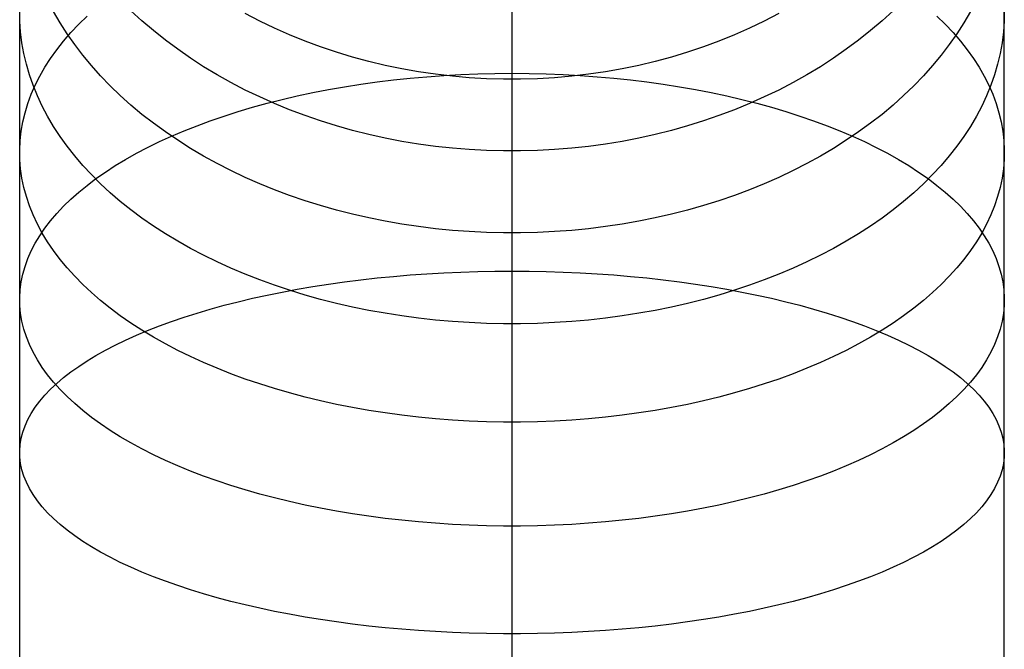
# Model space of a CAD drawing. Header units: millimetres. Extents: x -9 to 331, y -124 to 233.
# Tile 26 of 76: x -9 to 16, y 16 to 32. Entities that reach past the tile are written whole.
import ezdxf

# ---------------------------------------------------------------- set-up
doc = ezdxf.new("R2010")
doc.units = ezdxf.units.MM
doc.layers.add('Up Step Stool_Ferm Living', color=7, linetype='Continuous', true_color=0x000000)

msp = doc.modelspace()

# ---------------------------------------------------------------- linework, layer by layer
at = {"layer": 'Up Step Stool_Ferm Living'}
for p, q in [((-9.008, 31.835, 148.653), (-9.012, 32.109, 148.316)), ((-9.012, 30.933, 147.531), (-9.012, 32.074, 148.427)), ((-7.987, 31.798, 154.848), (-8.152, 32.082, 154.565)), ((-5.907, 31.845, 159.803), (-6.188, 32.102, 159.594)), ((-2.918, 31.839, 164.01), (-3.287, 32.031, 163.885)), ((3.488, 31.739, 167.308), (3.488, 32.215, 168.241)), ((3.488, 30.557, 132.562), (3.488, 32.21, 133.455)), ((3.488, 30.933, 147.531), (3.488, 32.074, 148.427)), ((10.262, 32.031, 163.885), (9.894, 31.839, 164.01)), ((13.163, 32.102, 159.594), (12.883, 31.845, 159.803)), ((15.127, 32.082, 154.565), (14.962, 31.798, 154.848)), ((15.987, 32.109, 148.316), (15.984, 31.835, 148.653)), ((15.988, 30.933, 147.531), (15.988, 32.074, 148.427)), ((-8.989, 31.562, 148.989), (-9.008, 31.835, 148.653)), ((-7.808, 31.518, 155.128), (-7.987, 31.798, 154.848)), ((-7.713, 31.546, 141.179), (-7.514, 31.757, 140.856)), ((-7.514, 31.757, 140.856), (-7.301, 31.964, 140.54)), ((-5.615, 31.596, 160.005), (-5.907, 31.845, 159.803)), ((-2.542, 31.658, 164.128), (-2.918, 31.839, 164.01)), ((9.894, 31.839, 164.01), (9.517, 31.658, 164.128)), ((12.883, 31.845, 159.803), (12.591, 31.596, 160.005)), ((14.277, 31.964, 140.54), (14.489, 31.757, 140.856)), ((14.489, 31.757, 140.856), (14.689, 31.546, 141.179)), ((14.962, 31.798, 154.848), (14.783, 31.518, 155.128)), ((15.984, 31.835, 148.653), (15.965, 31.562, 148.989)), ((-8.955, 31.289, 149.325), (-8.989, 31.562, 148.989)), ((-7.899, 31.331, 141.507), (-7.713, 31.546, 141.179)), ((-7.615, 31.243, 155.403), (-7.808, 31.518, 155.128)), ((-5.313, 31.355, 160.201), (-5.615, 31.596, 160.005)), ((-2.158, 31.489, 164.239), (-2.542, 31.658, 164.128)), ((3.488, 31.232, 166.392), (3.488, 31.739, 167.308)), ((9.517, 31.658, 164.128), (9.134, 31.489, 164.239)), ((12.591, 31.596, 160.005), (12.288, 31.355, 160.201)), ((14.783, 31.518, 155.128), (14.591, 31.243, 155.403)), ((14.689, 31.546, 141.179), (14.875, 31.331, 141.507)), ((15.965, 31.562, 148.989), (15.931, 31.289, 149.325)), ((-8.906, 31.017, 149.66), (-8.955, 31.289, 149.325)), ((-8.071, 31.113, 141.84), (-7.899, 31.331, 141.507)), ((-4.999, 31.122, 160.39), (-5.313, 31.355, 160.201)), ((-1.768, 31.33, 164.342), (-2.158, 31.489, 164.239)), ((-1.371, 31.183, 164.438), (-1.768, 31.33, 164.342)), ((8.743, 31.33, 164.342), (8.346, 31.183, 164.438)), ((9.134, 31.489, 164.239), (8.743, 31.33, 164.342)), ((12.288, 31.355, 160.201), (11.975, 31.122, 160.39)), ((14.875, 31.331, 141.507), (15.047, 31.113, 141.84)), ((15.931, 31.289, 149.325), (15.882, 31.017, 149.66)), ((-8.843, 30.747, 149.993), (-8.906, 31.017, 149.66)), ((-8.229, 30.892, 142.178), (-8.071, 31.113, 141.84)), ((-7.409, 30.973, 155.673), (-7.615, 31.243, 155.403)), ((-4.676, 30.897, 160.572), (-4.999, 31.122, 160.39)), ((-0.968, 31.048, 164.527), (-1.371, 31.183, 164.438)), ((-0.56, 30.924, 164.608), (-0.968, 31.048, 164.527)), ((3.488, 30.692, 165.495), (3.488, 31.232, 166.392)), ((7.944, 31.048, 164.527), (7.536, 30.924, 164.608)), ((8.346, 31.183, 164.438), (7.944, 31.048, 164.527)), ((11.975, 31.122, 160.39), (11.651, 30.897, 160.572)), ((14.591, 31.243, 155.403), (14.385, 30.973, 155.673)), ((15.047, 31.113, 141.84), (15.205, 30.892, 142.178)), ((15.882, 31.017, 149.66), (15.818, 30.747, 149.993)), ((-9.012, 29.761, 146.674), (-9.012, 30.933, 147.531)), ((-8.373, 30.668, 142.521), (-8.229, 30.892, 142.178)), ((-7.19, 30.708, 155.938), (-7.409, 30.973, 155.673)), ((-4.342, 30.682, 160.747), (-4.676, 30.897, 160.572)), ((-0.147, 30.813, 164.681), (-0.56, 30.924, 164.608)), ((0.27, 30.713, 164.746), (-0.147, 30.813, 164.681)), ((3.488, 29.761, 146.674), (3.488, 30.933, 147.531)), ((7.123, 30.813, 164.681), (6.706, 30.713, 164.746)), ((7.536, 30.924, 164.608), (7.123, 30.813, 164.681)), ((11.651, 30.897, 160.572), (11.318, 30.682, 160.747)), ((14.385, 30.973, 155.673), (14.166, 30.708, 155.938)), ((15.205, 30.892, 142.178), (15.349, 30.668, 142.521)), ((15.988, 29.761, 146.674), (15.988, 30.933, 147.531)), ((-8.764, 30.478, 150.324), (-8.843, 30.747, 149.993)), ((-8.503, 30.442, 142.867), (-8.373, 30.668, 142.521)), ((-6.958, 30.449, 156.197), (-7.19, 30.708, 155.938)), ((-3.999, 30.475, 160.915), (-4.342, 30.682, 160.747)), ((0.691, 30.626, 164.803), (0.27, 30.713, 164.746)), ((1.116, 30.551, 164.852), (0.691, 30.626, 164.803)), ((1.543, 30.488, 164.893), (1.116, 30.551, 164.852)), ((2.188, 30.484, 132.6), (2.621, 30.501, 132.567)), ((2.621, 30.501, 132.567), (3.054, 30.511, 132.547)), ((3.054, 30.511, 132.547), (3.488, 30.515, 132.54)), ((3.488, 30.122, 164.617), (3.488, 30.692, 165.495)), ((3.488, 28.875, 131.727), (3.488, 30.557, 132.562)), ((3.488, 30.515, 132.54), (3.922, 30.511, 132.547)), ((3.922, 30.511, 132.547), (4.355, 30.501, 132.567)), ((4.355, 30.501, 132.567), (4.787, 30.484, 132.6)), ((5.86, 30.551, 164.852), (5.433, 30.488, 164.893)), ((6.284, 30.626, 164.803), (5.86, 30.551, 164.852)), ((6.706, 30.713, 164.746), (6.284, 30.626, 164.803)), ((11.318, 30.682, 160.747), (10.975, 30.475, 160.915)), ((14.166, 30.708, 155.938), (13.934, 30.449, 156.197)), ((15.349, 30.668, 142.521), (15.479, 30.442, 142.867)), ((15.818, 30.747, 149.993), (15.74, 30.478, 150.324)), ((-8.671, 30.211, 150.653), (-8.764, 30.478, 150.324)), ((-8.618, 30.213, 143.218), (-8.503, 30.442, 142.867)), ((-6.713, 30.196, 156.45), (-6.958, 30.449, 156.197)), ((-3.647, 30.278, 161.075), (-3.999, 30.475, 160.915)), ((-3.287, 30.09, 161.227), (-3.647, 30.278, 161.075)), ((-0.354, 30.237, 133.077), (0.061, 30.295, 132.965)), ((0.061, 30.295, 132.965), (0.48, 30.346, 132.866)), ((0.48, 30.346, 132.866), (0.903, 30.391, 132.78)), ((0.903, 30.391, 132.78), (1.329, 30.428, 132.707)), ((1.329, 30.428, 132.707), (1.758, 30.459, 132.647)), ((1.973, 30.438, 164.926), (1.543, 30.488, 164.893)), ((1.758, 30.459, 132.647), (2.188, 30.484, 132.6)), ((2.404, 30.4, 164.95), (1.973, 30.438, 164.926)), ((2.837, 30.375, 164.967), (2.404, 30.4, 164.95)), ((3.271, 30.362, 164.975), (2.837, 30.375, 164.967)), ((3.705, 30.362, 164.975), (3.271, 30.362, 164.975)), ((4.138, 30.375, 164.967), (3.705, 30.362, 164.975)), ((4.571, 30.4, 164.95), (4.138, 30.375, 164.967)), ((5.003, 30.438, 164.926), (4.571, 30.4, 164.95)), ((4.787, 30.484, 132.6), (5.218, 30.459, 132.647)), ((5.433, 30.488, 164.893), (5.003, 30.438, 164.926)), ((5.218, 30.459, 132.647), (5.647, 30.428, 132.707)), ((5.647, 30.428, 132.707), (6.073, 30.391, 132.78)), ((6.073, 30.391, 132.78), (6.495, 30.346, 132.866)), ((6.495, 30.346, 132.866), (6.915, 30.295, 132.965)), ((6.915, 30.295, 132.965), (7.33, 30.237, 133.077)), ((10.623, 30.278, 161.075), (10.262, 30.09, 161.227)), ((10.975, 30.475, 160.915), (10.623, 30.278, 161.075)), ((13.934, 30.449, 156.197), (13.689, 30.196, 156.45)), ((15.479, 30.442, 142.867), (15.594, 30.213, 143.218)), ((15.74, 30.478, 150.324), (15.646, 30.211, 150.653)), ((-8.719, 29.982, 143.571), (-8.618, 30.213, 143.218)), ((-8.563, 29.946, 150.979), (-8.671, 30.211, 150.653)), ((-6.457, 29.948, 156.697), (-6.713, 30.196, 156.45)), ((-2.918, 29.913, 161.371), (-3.287, 30.09, 161.227)), ((-1.964, 29.94, 133.651), (-1.57, 30.024, 133.489)), ((-1.57, 30.024, 133.489), (-1.17, 30.101, 133.34)), ((-1.17, 30.101, 133.34), (-0.765, 30.172, 133.202)), ((-0.765, 30.172, 133.202), (-0.354, 30.237, 133.077)), ((3.488, 29.521, 163.759), (3.488, 30.122, 164.617)), ((7.33, 30.237, 133.077), (7.74, 30.172, 133.202)), ((7.74, 30.172, 133.202), (8.146, 30.101, 133.34)), ((8.146, 30.101, 133.34), (8.546, 30.024, 133.489)), ((8.546, 30.024, 133.489), (8.939, 29.94, 133.651)), ((10.262, 30.09, 161.227), (9.894, 29.913, 161.371)), ((13.689, 30.196, 156.45), (13.432, 29.948, 156.697)), ((15.646, 30.211, 150.653), (15.538, 29.946, 150.979)), ((15.594, 30.213, 143.218), (15.695, 29.982, 143.571)), ((-9.012, 28.562, 145.857), (-9.012, 29.761, 146.674)), ((-8.805, 29.749, 143.927), (-8.719, 29.982, 143.571)), ((-8.44, 29.683, 151.302), (-8.563, 29.946, 150.979)), ((-6.188, 29.707, 156.938), (-6.457, 29.948, 156.697)), ((-3.103, 29.652, 134.209), (-2.731, 29.754, 134.011)), ((-2.542, 29.745, 161.507), (-2.918, 29.913, 161.371)), ((-2.731, 29.754, 134.011), (-2.351, 29.85, 133.826)), ((-2.351, 29.85, 133.826), (-1.964, 29.94, 133.651)), ((3.488, 28.562, 145.857), (3.488, 29.761, 146.674)), ((8.939, 29.94, 133.651), (9.326, 29.85, 133.826)), ((9.326, 29.85, 133.826), (9.706, 29.754, 134.011)), ((9.894, 29.913, 161.371), (9.517, 29.745, 161.507)), ((9.706, 29.754, 134.011), (10.079, 29.652, 134.209)), ((13.432, 29.948, 156.697), (13.163, 29.707, 156.938)), ((15.538, 29.946, 150.979), (15.416, 29.683, 151.302)), ((15.695, 29.982, 143.571), (15.781, 29.749, 143.927)), ((15.988, 28.562, 145.857), (15.988, 29.761, 146.674)), ((-8.933, 29.279, 144.645), (-8.876, 29.515, 144.285)), ((-8.876, 29.515, 144.285), (-8.805, 29.749, 143.927)), ((-8.303, 29.424, 151.622), (-8.44, 29.683, 151.302)), ((-5.907, 29.473, 157.172), (-6.188, 29.707, 156.938)), ((-3.824, 29.43, 134.638), (-3.468, 29.544, 134.418)), ((-3.468, 29.544, 134.418), (-3.103, 29.652, 134.209)), ((-2.158, 29.588, 161.635), (-2.542, 29.745, 161.507)), ((-1.768, 29.441, 161.754), (-2.158, 29.588, 161.635)), ((3.488, 28.891, 162.923), (3.488, 29.521, 163.759)), ((9.134, 29.588, 161.635), (8.743, 29.441, 161.754)), ((9.517, 29.745, 161.507), (9.134, 29.588, 161.635)), ((10.079, 29.652, 134.209), (10.444, 29.544, 134.418)), ((10.444, 29.544, 134.418), (10.8, 29.43, 134.638)), ((13.163, 29.707, 156.938), (12.883, 29.473, 157.172)), ((15.416, 29.683, 151.302), (15.279, 29.424, 151.622)), ((15.781, 29.749, 143.927), (15.852, 29.515, 144.285)), ((15.852, 29.515, 144.285), (15.908, 29.279, 144.645)), ((-8.974, 29.043, 145.006), (-8.933, 29.279, 144.645)), ((-8.152, 29.167, 151.938), (-8.303, 29.424, 151.622)), ((-5.615, 29.246, 157.399), (-5.907, 29.473, 157.172)), ((-4.51, 29.185, 135.11), (-4.172, 29.31, 134.869)), ((-4.172, 29.31, 134.869), (-3.824, 29.43, 134.638)), ((-1.371, 29.305, 161.865), (-1.768, 29.441, 161.754)), ((-0.968, 29.179, 161.967), (-1.371, 29.305, 161.865)), ((8.346, 29.305, 161.865), (7.944, 29.179, 161.967)), ((8.743, 29.441, 161.754), (8.346, 29.305, 161.865)), ((10.8, 29.43, 134.638), (11.147, 29.31, 134.869)), ((11.147, 29.31, 134.869), (11.486, 29.185, 135.11)), ((12.883, 29.473, 157.172), (12.591, 29.246, 157.399)), ((15.279, 29.424, 151.622), (15.127, 29.167, 151.938)), ((15.908, 29.279, 144.645), (15.95, 29.043, 145.006)), ((-9, 28.806, 145.369), (-8.974, 29.043, 145.006)), ((-7.987, 28.914, 152.249), (-8.152, 29.167, 151.938)), ((-5.313, 29.026, 157.619), (-5.615, 29.246, 157.399)), ((-4.999, 28.814, 157.831), (-5.313, 29.026, 157.619)), ((-5.157, 28.92, 135.624), (-4.839, 29.055, 135.362)), ((-4.839, 29.055, 135.362), (-4.51, 29.185, 135.11)), ((-0.56, 29.064, 162.06), (-0.968, 29.179, 161.967)), ((-0.147, 28.961, 162.144), (-0.56, 29.064, 162.06)), ((7.536, 29.064, 162.06), (7.123, 28.961, 162.144)), ((7.944, 29.179, 161.967), (7.536, 29.064, 162.06)), ((11.486, 29.185, 135.11), (11.814, 29.055, 135.362)), ((11.814, 29.055, 135.362), (12.133, 28.92, 135.624)), ((12.288, 29.026, 157.619), (11.975, 28.814, 157.831)), ((12.591, 29.246, 157.399), (12.288, 29.026, 157.619)), ((15.127, 29.167, 151.938), (14.962, 28.914, 152.249)), ((15.95, 29.043, 145.006), (15.976, 28.806, 145.369)), ((-9.012, 28.568, 145.732), (-9, 28.806, 145.369)), ((-7.808, 28.665, 152.556), (-7.987, 28.914, 152.249)), ((-5.763, 28.635, 136.176), (-5.465, 28.78, 135.895)), ((-5.465, 28.78, 135.895), (-5.157, 28.92, 135.624)), ((-4.676, 28.61, 158.035), (-4.999, 28.814, 157.831)), ((0.27, 28.868, 162.219), (-0.147, 28.961, 162.144)), ((0.691, 28.787, 162.284), (0.27, 28.868, 162.219)), ((1.116, 28.718, 162.341), (0.691, 28.787, 162.284)), ((3.488, 28.232, 162.109), (3.488, 28.891, 162.923)), ((3.488, 27.166, 130.949), (3.488, 28.875, 131.727)), ((6.284, 28.787, 162.284), (5.86, 28.718, 162.341)), ((6.706, 28.868, 162.219), (6.284, 28.787, 162.284)), ((7.123, 28.961, 162.144), (6.706, 28.868, 162.219)), ((11.975, 28.814, 157.831), (11.651, 28.61, 158.035)), ((12.133, 28.92, 135.624), (12.441, 28.78, 135.895)), ((12.441, 28.78, 135.895), (12.738, 28.635, 136.176)), ((14.962, 28.914, 152.249), (14.783, 28.665, 152.556)), ((15.976, 28.806, 145.369), (15.987, 28.568, 145.732)), ((-9.008, 28.331, 146.095), (-9.012, 28.568, 145.732)), ((-9.012, 27.335, 145.082), (-9.012, 28.562, 145.857)), ((-7.615, 28.42, 152.858), (-7.808, 28.665, 152.556)), ((-6.049, 28.485, 136.465), (-5.763, 28.635, 136.176)), ((-4.342, 28.413, 158.232), (-4.676, 28.61, 158.035)), ((1.543, 28.66, 162.388), (1.116, 28.718, 162.341)), ((1.973, 28.613, 162.426), (1.543, 28.66, 162.388)), ((2.404, 28.578, 162.454), (1.973, 28.613, 162.426)), ((2.837, 28.555, 162.473), (2.404, 28.578, 162.454)), ((3.271, 28.543, 162.483), (2.837, 28.555, 162.473)), ((3.705, 28.543, 162.483), (3.271, 28.543, 162.483)), ((3.488, 27.335, 145.082), (3.488, 28.562, 145.857)), ((4.138, 28.555, 162.473), (3.705, 28.543, 162.483)), ((4.571, 28.578, 162.454), (4.138, 28.555, 162.473)), ((5.003, 28.613, 162.426), (4.571, 28.578, 162.454)), ((5.433, 28.66, 162.388), (5.003, 28.613, 162.426)), ((5.86, 28.718, 162.341), (5.433, 28.66, 162.388)), ((11.651, 28.61, 158.035), (11.318, 28.413, 158.232)), ((12.738, 28.635, 136.176), (13.024, 28.485, 136.465)), ((14.783, 28.665, 152.556), (14.591, 28.42, 152.858)), ((15.987, 28.568, 145.732), (15.984, 28.331, 146.095)), ((15.988, 27.335, 145.082), (15.988, 28.562, 145.857)), ((-8.989, 28.094, 146.458), (-9.008, 28.331, 146.095)), ((-7.409, 28.179, 153.154), (-7.615, 28.42, 152.858)), ((-6.587, 28.172, 137.07), (-6.324, 28.33, 136.764)), ((-6.324, 28.33, 136.764), (-6.049, 28.485, 136.465)), ((-3.999, 28.225, 158.42), (-4.342, 28.413, 158.232)), ((11.318, 28.413, 158.232), (10.975, 28.225, 158.42)), ((13.024, 28.485, 136.465), (13.299, 28.33, 136.764)), ((13.299, 28.33, 136.764), (13.562, 28.172, 137.07)), ((14.591, 28.42, 152.858), (14.385, 28.179, 153.154)), ((15.984, 28.331, 146.095), (15.965, 28.094, 146.458)), ((-8.955, 27.857, 146.82), (-8.989, 28.094, 146.458)), ((-7.19, 27.943, 153.445), (-7.409, 28.179, 153.154)), ((-7.076, 27.843, 137.707), (-6.837, 28.009, 137.385)), ((-6.837, 28.009, 137.385), (-6.587, 28.172, 137.07)), ((-3.647, 28.046, 158.599), (-3.999, 28.225, 158.42)), ((-3.287, 27.875, 158.77), (-3.647, 28.046, 158.599)), ((3.488, 27.545, 161.319), (3.488, 28.232, 162.109)), ((10.623, 28.046, 158.599), (10.262, 27.875, 158.77)), ((10.975, 28.225, 158.42), (10.623, 28.046, 158.599)), ((13.562, 28.172, 137.07), (13.813, 28.009, 137.385)), ((13.813, 28.009, 137.385), (14.051, 27.843, 137.707)), ((14.385, 28.179, 153.154), (14.166, 27.943, 153.445)), ((15.965, 28.094, 146.458), (15.931, 27.857, 146.82)), ((-8.906, 27.621, 147.181), (-8.955, 27.857, 146.82)), ((-7.301, 27.672, 138.036), (-7.076, 27.843, 137.707)), ((-6.958, 27.712, 153.73), (-7.19, 27.943, 153.445)), ((-2.918, 27.713, 158.932), (-3.287, 27.875, 158.77)), ((10.262, 27.875, 158.77), (9.894, 27.713, 158.932)), ((14.166, 27.943, 153.445), (13.934, 27.712, 153.73)), ((14.051, 27.843, 137.707), (14.277, 27.672, 138.036)), ((15.931, 27.857, 146.82), (15.882, 27.621, 147.181)), ((-8.843, 27.386, 147.54), (-8.906, 27.621, 147.181)), ((-7.514, 27.499, 138.372), (-7.301, 27.672, 138.036)), ((-6.713, 27.486, 154.008), (-6.958, 27.712, 153.73)), ((-2.542, 27.561, 159.084), (-2.918, 27.713, 158.932)), ((-2.158, 27.417, 159.227), (-2.542, 27.561, 159.084)), ((3.488, 26.831, 160.554), (3.488, 27.545, 161.319)), ((9.517, 27.561, 159.084), (9.134, 27.417, 159.227)), ((9.894, 27.713, 158.932), (9.517, 27.561, 159.084)), ((13.934, 27.712, 153.73), (13.689, 27.486, 154.008)), ((14.277, 27.672, 138.036), (14.489, 27.499, 138.372)), ((15.882, 27.621, 147.181), (15.818, 27.386, 147.54)), ((-9.012, 26.082, 144.35), (-9.012, 27.335, 145.082)), ((-8.764, 27.152, 147.897), (-8.843, 27.386, 147.54)), ((-7.899, 27.141, 139.063), (-7.713, 27.322, 138.714)), ((-7.713, 27.322, 138.714), (-7.514, 27.499, 138.372)), ((-6.457, 27.266, 154.279), (-6.713, 27.486, 154.008)), ((-6.188, 27.051, 154.544), (-6.457, 27.266, 154.279)), ((-1.768, 27.283, 159.361), (-2.158, 27.417, 159.227)), ((-1.371, 27.159, 159.485), (-1.768, 27.283, 159.361)), ((3.488, 26.082, 144.35), (3.488, 27.335, 145.082)), ((8.743, 27.283, 159.361), (8.346, 27.159, 159.485)), ((9.134, 27.417, 159.227), (8.743, 27.283, 159.361)), ((13.432, 27.266, 154.279), (13.163, 27.051, 154.544)), ((13.689, 27.486, 154.008), (13.432, 27.266, 154.279)), ((14.489, 27.499, 138.372), (14.689, 27.322, 138.714)), ((14.689, 27.322, 138.714), (14.875, 27.141, 139.063)), ((15.818, 27.386, 147.54), (15.74, 27.152, 147.897)), ((15.988, 26.082, 144.35), (15.988, 27.335, 145.082)), ((-8.671, 26.921, 148.252), (-8.764, 27.152, 147.897)), ((-8.071, 26.958, 139.416), (-7.899, 27.141, 139.063)), ((-5.907, 26.842, 154.801), (-6.188, 27.051, 154.544)), ((-0.968, 27.045, 159.6), (-1.371, 27.159, 159.485)), ((-0.56, 26.94, 159.704), (-0.968, 27.045, 159.6)), ((3.488, 25.431, 130.23), (3.488, 27.166, 130.949)), ((7.944, 27.045, 159.6), (7.536, 26.94, 159.704)), ((8.346, 27.159, 159.485), (7.944, 27.045, 159.6)), ((13.163, 27.051, 154.544), (12.883, 26.842, 154.801)), ((14.875, 27.141, 139.063), (15.047, 26.958, 139.416)), ((15.74, 27.152, 147.897), (15.646, 26.921, 148.252)), ((-8.563, 26.691, 148.603), (-8.671, 26.921, 148.252)), ((-8.373, 26.585, 140.139), (-8.229, 26.773, 139.775)), ((-8.229, 26.773, 139.775), (-8.071, 26.958, 139.416)), ((-5.615, 26.64, 155.05), (-5.907, 26.842, 154.801)), ((-0.147, 26.846, 159.798), (-0.56, 26.94, 159.704)), ((0.27, 26.762, 159.882), (-0.147, 26.846, 159.798)), ((0.691, 26.688, 159.956), (0.27, 26.762, 159.882)), ((3.488, 26.091, 159.813), (3.488, 26.831, 160.554)), ((6.706, 26.762, 159.882), (6.284, 26.688, 159.956)), ((7.123, 26.846, 159.798), (6.706, 26.762, 159.882)), ((7.536, 26.94, 159.704), (7.123, 26.846, 159.798)), ((12.883, 26.842, 154.801), (12.591, 26.64, 155.05)), ((15.047, 26.958, 139.416), (15.205, 26.773, 139.775)), ((15.205, 26.773, 139.775), (15.349, 26.585, 140.139)), ((15.646, 26.921, 148.252), (15.538, 26.691, 148.603)), ((-8.44, 26.463, 148.952), (-8.563, 26.691, 148.603)), ((-8.503, 26.395, 140.507), (-8.373, 26.585, 140.139)), ((-5.313, 26.444, 155.291), (-5.615, 26.64, 155.05)), ((1.116, 26.625, 160.02), (0.691, 26.688, 159.956)), ((1.543, 26.572, 160.073), (1.116, 26.625, 160.02)), ((1.973, 26.529, 160.115), (1.543, 26.572, 160.073)), ((2.404, 26.497, 160.147), (1.973, 26.529, 160.115)), ((5.003, 26.529, 160.115), (4.571, 26.497, 160.147)), ((5.433, 26.572, 160.073), (5.003, 26.529, 160.115)), ((5.86, 26.625, 160.02), (5.433, 26.572, 160.073)), ((6.284, 26.688, 159.956), (5.86, 26.625, 160.02)), ((12.591, 26.64, 155.05), (12.288, 26.444, 155.291)), ((15.349, 26.585, 140.139), (15.479, 26.395, 140.507)), ((15.538, 26.691, 148.603), (15.416, 26.463, 148.952)), ((-8.618, 26.203, 140.878), (-8.503, 26.395, 140.507)), ((-8.303, 26.237, 149.296), (-8.44, 26.463, 148.952)), ((-4.999, 26.255, 155.524), (-5.313, 26.444, 155.291)), ((-4.676, 26.073, 155.748), (-4.999, 26.255, 155.524)), ((2.837, 26.476, 160.168), (2.404, 26.497, 160.147)), ((3.271, 26.465, 160.179), (2.837, 26.476, 160.168)), ((3.705, 26.465, 160.179), (3.271, 26.465, 160.179)), ((4.138, 26.476, 160.168), (3.705, 26.465, 160.179)), ((4.571, 26.497, 160.147), (4.138, 26.476, 160.168)), ((11.975, 26.255, 155.524), (11.651, 26.073, 155.748)), ((12.288, 26.444, 155.291), (11.975, 26.255, 155.524)), ((15.416, 26.463, 148.952), (15.279, 26.237, 149.296)), ((15.479, 26.395, 140.507), (15.594, 26.203, 140.878)), ((-9.012, 24.805, 143.66), (-9.012, 26.082, 144.35)), ((-8.805, 25.813, 141.631), (-8.719, 26.009, 141.253)), ((-8.719, 26.009, 141.253), (-8.618, 26.203, 140.878)), ((-8.152, 26.015, 149.637), (-8.303, 26.237, 149.296)), ((-7.987, 25.795, 149.973), (-8.152, 26.015, 149.637)), ((-4.342, 25.898, 155.964), (-4.676, 26.073, 155.748)), ((3.488, 25.325, 159.099), (3.488, 26.091, 159.813)), ((3.488, 24.805, 143.66), (3.488, 26.082, 144.35)), ((11.651, 26.073, 155.748), (11.318, 25.898, 155.964)), ((15.127, 26.015, 149.637), (14.962, 25.795, 149.973)), ((15.279, 26.237, 149.296), (15.127, 26.015, 149.637)), ((15.594, 26.203, 140.878), (15.695, 26.009, 141.253)), ((15.695, 26.009, 141.253), (15.781, 25.813, 141.631)), ((15.988, 24.805, 143.66), (15.988, 26.082, 144.35)), ((-8.876, 25.617, 142.011), (-8.805, 25.813, 141.631)), ((-7.808, 25.579, 150.303), (-7.987, 25.795, 149.973)), ((-3.999, 25.73, 156.17), (-4.342, 25.898, 155.964)), ((11.318, 25.898, 155.964), (10.975, 25.73, 156.17)), ((14.962, 25.795, 149.973), (14.783, 25.579, 150.303)), ((15.781, 25.813, 141.631), (15.852, 25.617, 142.011)), ((-8.933, 25.419, 142.393), (-8.876, 25.617, 142.011)), ((-7.615, 25.366, 150.629), (-7.808, 25.579, 150.303)), ((-3.647, 25.57, 156.367), (-3.999, 25.73, 156.17)), ((-3.287, 25.418, 156.555), (-3.647, 25.57, 156.367)), ((10.623, 25.57, 156.367), (10.262, 25.418, 156.555)), ((10.975, 25.73, 156.17), (10.623, 25.57, 156.367)), ((14.783, 25.579, 150.303), (14.591, 25.366, 150.629)), ((15.852, 25.617, 142.011), (15.908, 25.419, 142.393)), ((-8.974, 25.221, 142.777), (-8.933, 25.419, 142.393)), ((-7.409, 25.157, 150.948), (-7.615, 25.366, 150.629)), ((-2.918, 25.273, 156.732), (-3.287, 25.418, 156.555)), ((-2.542, 25.137, 156.9), (-2.918, 25.273, 156.732)), ((-0.765, 25.224, 130.95), (-0.354, 25.276, 130.819)), ((-0.354, 25.276, 130.819), (0.061, 25.322, 130.702)), ((0.061, 25.322, 130.702), (0.48, 25.363, 130.598)), ((0.48, 25.363, 130.598), (0.903, 25.399, 130.508)), ((0.903, 25.399, 130.508), (1.329, 25.429, 130.431)), ((1.329, 25.429, 130.431), (1.758, 25.454, 130.369)), ((1.758, 25.454, 130.369), (2.188, 25.473, 130.32)), ((2.188, 25.473, 130.32), (2.621, 25.487, 130.285)), ((2.621, 25.487, 130.285), (3.054, 25.496, 130.264)), ((3.054, 25.496, 130.264), (3.488, 25.498, 130.257)), ((3.488, 25.498, 130.257), (3.922, 25.496, 130.264)), ((3.488, 23.672, 129.571), (3.488, 25.431, 130.23)), ((3.488, 24.535, 158.412), (3.488, 25.325, 159.099)), ((3.922, 25.496, 130.264), (4.355, 25.487, 130.285)), ((4.355, 25.487, 130.285), (4.787, 25.473, 130.32)), ((4.787, 25.473, 130.32), (5.218, 25.454, 130.369)), ((5.218, 25.454, 130.369), (5.647, 25.429, 130.431)), ((5.647, 25.429, 130.431), (6.073, 25.399, 130.508)), ((6.073, 25.399, 130.508), (6.495, 25.363, 130.598)), ((6.495, 25.363, 130.598), (6.915, 25.322, 130.702)), ((6.915, 25.322, 130.702), (7.33, 25.276, 130.819)), ((7.33, 25.276, 130.819), (7.74, 25.224, 130.95)), ((9.894, 25.273, 156.732), (9.517, 25.137, 156.9)), ((10.262, 25.418, 156.555), (9.894, 25.273, 156.732)), ((14.591, 25.366, 150.629), (14.385, 25.157, 150.948)), ((15.908, 25.419, 142.393), (15.95, 25.221, 142.777)), ((-9.012, 24.822, 143.547), (-9, 25.022, 143.161)), ((-9, 25.022, 143.161), (-8.974, 25.221, 142.777)), ((-7.19, 24.952, 151.262), (-7.409, 25.157, 150.948)), ((-2.158, 25.01, 157.057), (-2.542, 25.137, 156.9)), ((-2.351, 24.966, 131.603), (-1.964, 25.038, 131.42)), ((-1.768, 24.89, 157.204), (-2.158, 25.01, 157.057)), ((-1.964, 25.038, 131.42), (-1.57, 25.105, 131.251)), ((-1.57, 25.105, 131.251), (-1.17, 25.167, 131.094)), ((-1.17, 25.167, 131.094), (-0.765, 25.224, 130.95)), ((7.74, 25.224, 130.95), (8.146, 25.167, 131.094)), ((8.146, 25.167, 131.094), (8.546, 25.105, 131.251)), ((8.546, 25.105, 131.251), (8.939, 25.038, 131.42)), ((9.134, 25.01, 157.057), (8.743, 24.89, 157.204)), ((8.939, 25.038, 131.42), (9.326, 24.966, 131.603)), ((9.517, 25.137, 156.9), (9.134, 25.01, 157.057)), ((14.385, 25.157, 150.948), (14.166, 24.952, 151.262)), ((15.95, 25.221, 142.777), (15.976, 25.022, 143.161)), ((15.976, 25.022, 143.161), (15.987, 24.822, 143.547)), ((-9.008, 24.623, 143.932), (-9.012, 24.822, 143.547)), ((-9.012, 23.506, 143.014), (-9.012, 24.805, 143.66)), ((-6.958, 24.751, 151.569), (-7.19, 24.952, 151.262)), ((-6.713, 24.555, 151.869), (-6.958, 24.751, 151.569)), ((-3.468, 24.72, 132.223), (-3.103, 24.807, 132.004)), ((-3.103, 24.807, 132.004), (-2.731, 24.888, 131.797)), ((-2.731, 24.888, 131.797), (-2.351, 24.966, 131.603)), ((-1.371, 24.78, 157.34), (-1.768, 24.89, 157.204)), ((-0.968, 24.678, 157.466), (-1.371, 24.78, 157.34)), ((3.488, 23.506, 143.014), (3.488, 24.805, 143.66)), ((8.346, 24.78, 157.34), (7.944, 24.678, 157.466)), ((8.743, 24.89, 157.204), (8.346, 24.78, 157.34)), ((9.326, 24.966, 131.603), (9.706, 24.888, 131.797)), ((9.706, 24.888, 131.797), (10.079, 24.807, 132.004)), ((10.079, 24.807, 132.004), (10.444, 24.72, 132.223)), ((13.934, 24.751, 151.569), (13.689, 24.555, 151.869)), ((14.166, 24.952, 151.262), (13.934, 24.751, 151.569)), ((15.987, 24.822, 143.547), (15.984, 24.623, 143.932)), ((15.988, 23.506, 143.014), (15.988, 24.805, 143.66)), ((-8.989, 24.424, 144.317), (-9.008, 24.623, 143.932)), ((-6.457, 24.364, 152.161), (-6.713, 24.555, 151.869)), ((-4.51, 24.433, 132.947), (-4.172, 24.533, 132.694)), ((-4.172, 24.533, 132.694), (-3.824, 24.629, 132.453)), ((-3.824, 24.629, 132.453), (-3.468, 24.72, 132.223)), ((-0.56, 24.585, 157.58), (-0.968, 24.678, 157.466)), ((-0.147, 24.501, 157.684), (-0.56, 24.585, 157.58)), ((0.27, 24.426, 157.776), (-0.147, 24.501, 157.684)), ((3.488, 23.721, 157.754), (3.488, 24.535, 158.412)), ((7.123, 24.501, 157.684), (6.706, 24.426, 157.776)), ((7.536, 24.585, 157.58), (7.123, 24.501, 157.684)), ((7.944, 24.678, 157.466), (7.536, 24.585, 157.58)), ((10.444, 24.72, 132.223), (10.8, 24.629, 132.453)), ((10.8, 24.629, 132.453), (11.147, 24.533, 132.694)), ((11.147, 24.533, 132.694), (11.486, 24.433, 132.947)), ((13.689, 24.555, 151.869), (13.432, 24.364, 152.161)), ((15.984, 24.623, 143.932), (15.965, 24.424, 144.317)), ((-8.955, 24.225, 144.701), (-8.989, 24.424, 144.317)), ((-6.188, 24.177, 152.446), (-6.457, 24.364, 152.161)), ((-5.157, 24.22, 133.485), (-4.839, 24.329, 133.211)), ((-4.839, 24.329, 133.211), (-4.51, 24.433, 132.947)), ((0.691, 24.36, 157.857), (0.27, 24.426, 157.776)), ((1.116, 24.303, 157.927), (0.691, 24.36, 157.857)), ((1.543, 24.256, 157.985), (1.116, 24.303, 157.927)), ((1.973, 24.218, 158.032), (1.543, 24.256, 157.985)), ((5.433, 24.256, 157.985), (5.003, 24.218, 158.032)), ((5.86, 24.303, 157.927), (5.433, 24.256, 157.985)), ((6.284, 24.36, 157.857), (5.86, 24.303, 157.927)), ((6.706, 24.426, 157.776), (6.284, 24.36, 157.857)), ((11.486, 24.433, 132.947), (11.814, 24.329, 133.211)), ((11.814, 24.329, 133.211), (12.133, 24.22, 133.485)), ((13.432, 24.364, 152.161), (13.163, 24.177, 152.446)), ((15.965, 24.424, 144.317), (15.931, 24.225, 144.701)), ((-8.906, 24.027, 145.084), (-8.955, 24.225, 144.701)), ((-8.843, 23.83, 145.466), (-8.906, 24.027, 145.084)), ((-5.907, 23.996, 152.723), (-6.188, 24.177, 152.446)), ((-5.763, 23.992, 134.062), (-5.465, 24.108, 133.769)), ((-5.465, 24.108, 133.769), (-5.157, 24.22, 133.485)), ((2.404, 24.19, 158.067), (1.973, 24.218, 158.032)), ((2.837, 24.171, 158.09), (2.404, 24.19, 158.067)), ((3.271, 24.161, 158.102), (2.837, 24.171, 158.09)), ((3.705, 24.161, 158.102), (3.271, 24.161, 158.102)), ((4.138, 24.171, 158.09), (3.705, 24.161, 158.102)), ((4.571, 24.19, 158.067), (4.138, 24.171, 158.09)), ((5.003, 24.218, 158.032), (4.571, 24.19, 158.067)), ((12.133, 24.22, 133.485), (12.441, 24.108, 133.769)), ((12.441, 24.108, 133.769), (12.738, 23.992, 134.062)), ((13.163, 24.177, 152.446), (12.883, 23.996, 152.723)), ((15.882, 24.027, 145.084), (15.818, 23.83, 145.466)), ((15.931, 24.225, 144.701), (15.882, 24.027, 145.084)), ((-8.764, 23.634, 145.845), (-8.843, 23.83, 145.466)), ((-6.324, 23.748, 134.678), (-6.049, 23.872, 134.366)), ((-6.049, 23.872, 134.366), (-5.763, 23.992, 134.062)), ((-5.615, 23.821, 152.992), (-5.907, 23.996, 152.723)), ((-5.313, 23.65, 153.252), (-5.615, 23.821, 152.992)), ((12.591, 23.821, 152.992), (12.288, 23.65, 153.252)), ((12.883, 23.996, 152.723), (12.591, 23.821, 152.992)), ((12.738, 23.992, 134.062), (13.025, 23.871, 134.366)), ((13.025, 23.871, 134.366), (13.299, 23.748, 134.678)), ((15.818, 23.83, 145.466), (15.74, 23.634, 145.845)), ((-9.012, 22.185, 142.414), (-9.012, 23.506, 143.014)), ((-8.671, 23.439, 146.221), (-8.764, 23.634, 145.845)), ((-6.837, 23.49, 135.328), (-6.587, 23.621, 134.999)), ((-6.587, 23.621, 134.999), (-6.324, 23.748, 134.678)), ((-4.999, 23.486, 153.503), (-5.313, 23.65, 153.252)), ((3.488, 22.885, 157.123), (3.488, 23.721, 157.754)), ((3.488, 21.892, 128.972), (3.488, 23.672, 129.571)), ((3.488, 22.185, 142.414), (3.488, 23.506, 143.014)), ((12.288, 23.65, 153.252), (11.975, 23.486, 153.503)), ((13.299, 23.748, 134.678), (13.562, 23.621, 134.999)), ((13.562, 23.621, 134.999), (13.813, 23.49, 135.328)), ((15.74, 23.634, 145.845), (15.646, 23.439, 146.221)), ((15.988, 22.185, 142.414), (15.988, 23.506, 143.014)), ((-8.563, 23.246, 146.594), (-8.671, 23.439, 146.221)), ((-7.301, 23.22, 136.01), (-7.076, 23.357, 135.665)), ((-7.076, 23.357, 135.665), (-6.837, 23.49, 135.328)), ((-4.676, 23.328, 153.745), (-4.999, 23.486, 153.503)), ((-4.342, 23.176, 153.978), (-4.676, 23.328, 153.745)), ((11.651, 23.328, 153.745), (11.318, 23.176, 153.978)), ((11.975, 23.486, 153.503), (11.651, 23.328, 153.745)), ((13.813, 23.49, 135.328), (14.051, 23.357, 135.665)), ((14.051, 23.357, 135.665), (14.277, 23.22, 136.01)), ((15.646, 23.439, 146.221), (15.538, 23.246, 146.594)), ((-8.44, 23.055, 146.964), (-8.563, 23.246, 146.594)), ((-8.303, 22.866, 147.33), (-8.44, 23.055, 146.964)), ((-7.713, 22.939, 136.72), (-7.514, 23.081, 136.361)), ((-7.514, 23.081, 136.361), (-7.301, 23.22, 136.01)), ((-3.999, 23.031, 154.2), (-4.342, 23.176, 153.978)), ((-3.647, 22.892, 154.413), (-3.999, 23.031, 154.2)), ((10.975, 23.031, 154.2), (10.623, 22.892, 154.413)), ((11.318, 23.176, 153.978), (10.975, 23.031, 154.2)), ((14.277, 23.22, 136.01), (14.489, 23.081, 136.362)), ((14.489, 23.081, 136.362), (14.689, 22.939, 136.72)), ((15.416, 23.055, 146.964), (15.279, 22.866, 147.33)), ((15.538, 23.246, 146.594), (15.416, 23.055, 146.964)), ((-8.152, 22.679, 147.691), (-8.303, 22.866, 147.33)), ((-8.071, 22.648, 137.455), (-7.899, 22.795, 137.084)), ((-7.899, 22.795, 137.084), (-7.713, 22.939, 136.72)), ((-3.287, 22.759, 154.615), (-3.647, 22.892, 154.413)), ((-2.918, 22.634, 154.806), (-3.287, 22.759, 154.615)), ((3.488, 22.027, 156.523), (3.488, 22.885, 157.123)), ((10.262, 22.759, 154.615), (9.894, 22.634, 154.806)), ((10.623, 22.892, 154.413), (10.262, 22.759, 154.615)), ((14.689, 22.939, 136.72), (14.875, 22.795, 137.084)), ((14.875, 22.795, 137.084), (15.047, 22.648, 137.455)), ((15.279, 22.866, 147.33), (15.127, 22.679, 147.691)), ((-8.229, 22.5, 137.83), (-8.071, 22.648, 137.455)), ((-7.987, 22.495, 148.047), (-8.152, 22.679, 147.691)), ((-2.542, 22.516, 154.987), (-2.918, 22.634, 154.806)), ((-2.158, 22.405, 155.157), (-2.542, 22.516, 154.987)), ((9.517, 22.516, 154.987), (9.134, 22.405, 155.157)), ((9.894, 22.634, 154.806), (9.517, 22.516, 154.987)), ((15.127, 22.679, 147.691), (14.962, 22.495, 148.047)), ((15.047, 22.648, 137.455), (15.205, 22.5, 137.83)), ((-8.503, 22.197, 138.596), (-8.373, 22.349, 138.211)), ((-8.373, 22.349, 138.211), (-8.229, 22.5, 137.83)), ((-7.808, 22.313, 148.398), (-7.987, 22.495, 148.047)), ((-7.615, 22.135, 148.744), (-7.808, 22.313, 148.398)), ((-1.768, 22.302, 155.315), (-2.158, 22.405, 155.157)), ((-1.371, 22.206, 155.462), (-1.768, 22.302, 155.315)), ((8.743, 22.302, 155.315), (8.346, 22.206, 155.462)), ((9.134, 22.405, 155.157), (8.743, 22.302, 155.315)), ((14.783, 22.313, 148.398), (14.591, 22.135, 148.744)), ((14.962, 22.495, 148.047), (14.783, 22.313, 148.398)), ((15.205, 22.5, 137.83), (15.349, 22.349, 138.211)), ((15.349, 22.349, 138.211), (15.479, 22.197, 138.596)), ((-9.012, 20.844, 141.858), (-9.012, 22.185, 142.414)), ((-8.719, 21.887, 139.377), (-8.618, 22.043, 138.985)), ((-8.618, 22.043, 138.985), (-8.503, 22.197, 138.596)), ((-7.409, 21.959, 149.083), (-7.615, 22.135, 148.744)), ((-0.968, 22.117, 155.597), (-1.371, 22.206, 155.462)), ((-0.56, 22.036, 155.721), (-0.968, 22.117, 155.597)), ((-0.147, 21.963, 155.832), (-0.56, 22.036, 155.721)), ((3.488, 20.844, 141.858), (3.488, 22.185, 142.414)), ((3.488, 21.149, 155.953), (3.488, 22.027, 156.523)), ((7.536, 22.036, 155.721), (7.123, 21.963, 155.832)), ((7.944, 22.117, 155.597), (7.536, 22.036, 155.721)), ((8.346, 22.206, 155.462), (7.944, 22.117, 155.597)), ((14.591, 22.135, 148.744), (14.385, 21.959, 149.083)), ((15.479, 22.197, 138.596), (15.594, 22.043, 138.985)), ((15.594, 22.043, 138.985), (15.695, 21.887, 139.377)), ((15.988, 20.844, 141.858), (15.988, 22.185, 142.414)), ((-8.805, 21.731, 139.773), (-8.719, 21.887, 139.377)), ((-7.19, 21.787, 149.416), (-7.409, 21.959, 149.083)), ((-6.958, 21.619, 149.741), (-7.19, 21.787, 149.416)), ((0.27, 21.898, 155.932), (-0.147, 21.963, 155.832)), ((0.691, 21.841, 156.019), (0.27, 21.898, 155.932)), ((1.116, 21.792, 156.094), (0.691, 21.841, 156.019)), ((1.543, 21.751, 156.157), (1.116, 21.792, 156.094)), ((1.973, 21.718, 156.207), (1.543, 21.751, 156.157)), ((3.488, 20.092, 128.435), (3.488, 21.892, 128.972)), ((5.433, 21.751, 156.157), (5.003, 21.718, 156.207)), ((5.86, 21.792, 156.094), (5.433, 21.751, 156.157)), ((6.284, 21.841, 156.019), (5.86, 21.792, 156.094)), ((6.706, 21.898, 155.932), (6.284, 21.841, 156.019)), ((7.123, 21.963, 155.832), (6.706, 21.898, 155.932)), ((14.166, 21.787, 149.416), (13.934, 21.619, 149.741)), ((14.385, 21.959, 149.083), (14.166, 21.787, 149.416)), ((15.695, 21.887, 139.377), (15.781, 21.731, 139.773)), ((-8.933, 21.415, 140.571), (-8.876, 21.573, 140.171)), ((-8.876, 21.573, 140.171), (-8.805, 21.731, 139.773)), ((-6.713, 21.454, 150.06), (-6.958, 21.619, 149.741)), ((2.404, 21.693, 156.245), (1.973, 21.718, 156.207)), ((2.837, 21.677, 156.27), (2.404, 21.693, 156.245)), ((3.271, 21.669, 156.283), (2.837, 21.677, 156.27)), ((3.705, 21.669, 156.283), (3.271, 21.669, 156.283)), ((4.138, 21.677, 156.27), (3.705, 21.669, 156.283)), ((4.571, 21.693, 156.245), (4.138, 21.677, 156.27)), ((5.003, 21.718, 156.207), (4.571, 21.693, 156.245)), ((13.934, 21.619, 149.741), (13.689, 21.454, 150.06)), ((15.781, 21.731, 139.773), (15.852, 21.573, 140.171)), ((15.852, 21.573, 140.171), (15.908, 21.415, 140.571)), ((-9, 21.096, 141.375), (-8.974, 21.256, 140.972)), ((-8.974, 21.256, 140.972), (-8.933, 21.415, 140.571)), ((-6.457, 21.294, 150.37), (-6.713, 21.454, 150.06)), ((-6.188, 21.137, 150.673), (-6.457, 21.294, 150.37)), ((13.432, 21.294, 150.37), (13.163, 21.137, 150.673)), ((13.689, 21.454, 150.06), (13.432, 21.294, 150.37)), ((15.908, 21.415, 140.571), (15.95, 21.256, 140.972)), ((15.95, 21.256, 140.972), (15.976, 21.096, 141.375)), ((-9.012, 20.936, 141.778), (-9, 21.096, 141.375)), ((-5.907, 20.985, 150.967), (-6.188, 21.137, 150.673)), ((3.488, 20.251, 155.414), (3.488, 21.149, 155.953)), ((13.163, 21.137, 150.673), (12.883, 20.985, 150.967)), ((15.976, 21.096, 141.375), (15.987, 20.936, 141.778)), ((-9.008, 20.777, 142.182), (-9.012, 20.936, 141.778)), ((-9.012, 19.485, 141.349), (-9.012, 20.844, 141.858)), ((-8.989, 20.617, 142.585), (-9.008, 20.777, 142.182)), ((-5.615, 20.837, 151.252), (-5.907, 20.985, 150.967)), ((-5.313, 20.695, 151.528), (-5.615, 20.837, 151.252)), ((3.488, 19.485, 141.349), (3.488, 20.844, 141.858)), ((12.591, 20.837, 151.252), (12.288, 20.695, 151.528)), ((12.883, 20.985, 150.967), (12.591, 20.837, 151.252)), ((15.984, 20.777, 142.182), (15.965, 20.617, 142.585)), ((15.987, 20.936, 141.778), (15.984, 20.777, 142.182)), ((15.988, 19.485, 141.349), (15.988, 20.844, 141.858)), ((-8.955, 20.458, 142.987), (-8.989, 20.617, 142.585)), ((-4.999, 20.557, 151.795), (-5.313, 20.695, 151.528)), ((-4.676, 20.424, 152.051), (-4.999, 20.557, 151.795)), ((11.975, 20.557, 151.795), (11.651, 20.424, 152.051)), ((12.288, 20.695, 151.528), (11.975, 20.557, 151.795)), ((15.965, 20.617, 142.585), (15.931, 20.458, 142.987)), ((-8.907, 20.299, 143.388), (-8.955, 20.458, 142.987)), ((-8.843, 20.141, 143.787), (-8.907, 20.299, 143.388)), ((-4.342, 20.297, 152.298), (-4.676, 20.424, 152.051)), ((-3.999, 20.174, 152.534), (-4.342, 20.297, 152.298)), ((3.488, 19.335, 154.906), (3.488, 20.251, 155.414)), ((11.318, 20.297, 152.298), (10.975, 20.174, 152.534)), ((11.651, 20.424, 152.051), (11.318, 20.297, 152.298)), ((15.882, 20.299, 143.388), (15.818, 20.141, 143.787)), ((15.931, 20.458, 142.987), (15.882, 20.299, 143.388)), ((-8.764, 19.984, 144.183), (-8.843, 20.141, 143.787)), ((-3.647, 20.058, 152.76), (-3.999, 20.174, 152.534)), ((-3.287, 19.947, 152.974), (-3.647, 20.058, 152.76)), ((3.488, 18.275, 127.959), (3.488, 20.092, 128.435)), ((10.623, 20.058, 152.76), (10.262, 19.947, 152.974)), ((10.975, 20.174, 152.534), (10.623, 20.058, 152.76)), ((15.818, 20.141, 143.787), (15.74, 19.984, 144.183)), ((-8.671, 19.828, 144.577), (-8.764, 19.984, 144.183)), ((-8.563, 19.673, 144.968), (-8.671, 19.828, 144.577)), ((-2.918, 19.842, 153.177), (-3.287, 19.947, 152.974)), ((-2.542, 19.743, 153.369), (-2.918, 19.842, 153.177)), ((9.894, 19.842, 153.177), (9.517, 19.743, 153.369)), ((10.262, 19.947, 152.974), (9.894, 19.842, 153.177)), ((15.646, 19.828, 144.577), (15.538, 19.673, 144.968)), ((15.74, 19.984, 144.183), (15.646, 19.828, 144.577)), ((-8.44, 19.52, 145.355), (-8.563, 19.673, 144.968)), ((-8.303, 19.369, 145.738), (-8.44, 19.52, 145.355)), ((-2.158, 19.65, 153.549), (-2.542, 19.743, 153.369)), ((-1.768, 19.563, 153.717), (-2.158, 19.65, 153.549)), ((-1.371, 19.482, 153.873), (-1.768, 19.563, 153.717)), ((8.743, 19.563, 153.717), (8.346, 19.482, 153.873)), ((9.134, 19.65, 153.549), (8.743, 19.563, 153.717)), ((9.517, 19.743, 153.369), (9.134, 19.65, 153.549)), ((15.416, 19.52, 145.355), (15.279, 19.369, 145.738)), ((15.538, 19.673, 144.968), (15.416, 19.52, 145.355)), ((-9.012, 18.109, 140.886), (-9.012, 19.485, 141.349)), ((-8.152, 19.219, 146.116), (-8.303, 19.369, 145.738)), ((-0.968, 19.408, 154.017), (-1.371, 19.482, 153.873)), ((-0.56, 19.34, 154.148), (-0.968, 19.408, 154.017)), ((-0.147, 19.279, 154.266), (-0.56, 19.34, 154.148)), ((0.27, 19.224, 154.372), (-0.147, 19.279, 154.266)), ((3.488, 18.109, 140.886), (3.488, 19.485, 141.349)), ((3.488, 18.402, 154.431), (3.488, 19.335, 154.906)), ((7.123, 19.279, 154.266), (6.706, 19.224, 154.372)), ((7.536, 19.34, 154.148), (7.123, 19.279, 154.266)), ((7.944, 19.408, 154.017), (7.536, 19.34, 154.148)), ((8.346, 19.482, 153.873), (7.944, 19.408, 154.017)), ((15.279, 19.369, 145.738), (15.127, 19.219, 146.116)), ((15.988, 18.109, 140.886), (15.988, 19.485, 141.349)), ((-7.987, 19.071, 146.489), (-8.152, 19.219, 146.116)), ((-7.808, 18.926, 146.857), (-7.987, 19.071, 146.489)), ((0.691, 19.176, 154.465), (0.27, 19.224, 154.372)), ((1.116, 19.135, 154.544), (0.691, 19.176, 154.465)), ((1.543, 19.1, 154.611), (1.116, 19.135, 154.544)), ((1.973, 19.073, 154.664), (1.543, 19.1, 154.611)), ((2.404, 19.052, 154.704), (1.973, 19.073, 154.664)), ((2.837, 19.038, 154.731), (2.404, 19.052, 154.704)), ((3.271, 19.031, 154.744), (2.837, 19.038, 154.731)), ((3.705, 19.031, 154.744), (3.271, 19.031, 154.744)), ((4.138, 19.038, 154.731), (3.705, 19.031, 154.744)), ((4.571, 19.052, 154.704), (4.138, 19.038, 154.731)), ((5.003, 19.073, 154.664), (4.571, 19.052, 154.704)), ((5.433, 19.1, 154.611), (5.003, 19.073, 154.664)), ((5.86, 19.135, 154.544), (5.433, 19.1, 154.611)), ((6.284, 19.176, 154.465), (5.86, 19.135, 154.544)), ((6.706, 19.224, 154.372), (6.284, 19.176, 154.465)), ((14.962, 19.071, 146.489), (14.783, 18.926, 146.857)), ((15.127, 19.219, 146.116), (14.962, 19.071, 146.489)), ((-7.615, 18.783, 147.218), (-7.808, 18.926, 146.857)), ((-7.409, 18.642, 147.573), (-7.615, 18.783, 147.218)), ((14.591, 18.782, 147.218), (14.385, 18.642, 147.573)), ((14.783, 18.926, 146.857), (14.591, 18.782, 147.218)), ((-7.19, 18.504, 147.921), (-7.409, 18.642, 147.573)), ((-6.958, 18.369, 148.262), (-7.19, 18.504, 147.921)), ((14.166, 18.504, 147.921), (13.934, 18.369, 148.262)), ((14.385, 18.642, 147.573), (14.166, 18.504, 147.921)), ((-6.714, 18.237, 148.596), (-6.958, 18.369, 148.262)), ((3.488, 17.454, 153.988), (3.488, 18.402, 154.431)), ((3.488, 16.443, 127.546), (3.488, 18.275, 127.959)), ((13.934, 18.369, 148.262), (13.689, 18.237, 148.596)), ((-9.012, 16.719, 140.471), (-9.012, 18.109, 140.886)), ((-6.457, 18.108, 148.921), (-6.714, 18.237, 148.596)), ((-6.188, 17.983, 149.237), (-6.457, 18.108, 148.921)), ((3.488, 16.719, 140.471), (3.488, 18.109, 140.886)), ((13.432, 18.108, 148.921), (13.163, 17.983, 149.237)), ((13.689, 18.237, 148.596), (13.432, 18.108, 148.921)), ((15.988, 16.719, 140.471), (15.988, 18.109, 140.886)), ((-5.907, 17.861, 149.545), (-6.188, 17.983, 149.237)), ((-5.615, 17.743, 149.844), (-5.907, 17.861, 149.545)), ((12.883, 17.861, 149.545), (12.591, 17.743, 149.844)), ((13.163, 17.983, 149.237), (12.883, 17.861, 149.545)), ((-5.313, 17.628, 150.133), (-5.615, 17.743, 149.844)), ((-4.999, 17.518, 150.412), (-5.313, 17.628, 150.133)), ((-4.676, 17.412, 150.68), (-4.999, 17.518, 150.412)), ((11.975, 17.518, 150.412), (11.651, 17.412, 150.68)), ((12.288, 17.628, 150.133), (11.975, 17.518, 150.412)), ((12.591, 17.743, 149.844), (12.288, 17.628, 150.133)), ((-4.342, 17.309, 150.939), (-4.676, 17.412, 150.68)), ((-3.999, 17.212, 151.186), (-4.342, 17.309, 150.939)), ((3.488, 16.49, 153.579), (3.488, 17.454, 153.988)), ((11.318, 17.309, 150.939), (10.975, 17.212, 151.186)), ((11.651, 17.412, 150.68), (11.318, 17.309, 150.939)), ((-3.647, 17.118, 151.422), (-3.999, 17.212, 151.186)), ((-3.287, 17.029, 151.646), (-3.647, 17.118, 151.422)), ((-2.918, 16.945, 151.859), (-3.287, 17.029, 151.646)), ((10.262, 17.029, 151.646), (9.894, 16.945, 151.859)), ((10.623, 17.118, 151.422), (10.262, 17.029, 151.646)), ((10.975, 17.212, 151.186), (10.623, 17.118, 151.422)), ((-2.542, 16.865, 152.06), (-2.918, 16.945, 151.859)), ((-2.158, 16.791, 152.248), (-2.542, 16.865, 152.06)), ((-1.768, 16.721, 152.424), (-2.158, 16.791, 152.248)), ((9.134, 16.791, 152.248), (8.743, 16.721, 152.424)), ((9.517, 16.865, 152.06), (9.134, 16.791, 152.248)), ((9.894, 16.945, 151.859), (9.517, 16.865, 152.06)), ((-9.012, 15.315, 140.103), (-9.012, 16.719, 140.471)), ((-1.371, 16.657, 152.587), (-1.768, 16.721, 152.424)), ((-0.968, 16.597, 152.738), (-1.371, 16.657, 152.587)), ((-0.56, 16.543, 152.875), (-0.968, 16.597, 152.738)), ((-0.147, 16.494, 152.999), (-0.56, 16.543, 152.875)), ((3.488, 15.315, 140.103), (3.488, 16.719, 140.471)), ((7.536, 16.543, 152.875), (7.123, 16.494, 152.999)), ((7.944, 16.597, 152.738), (7.536, 16.543, 152.875)), ((8.346, 16.657, 152.587), (7.944, 16.597, 152.738)), ((8.743, 16.721, 152.424), (8.346, 16.657, 152.587)), ((15.988, 15.315, 140.103), (15.988, 16.719, 140.471)), ((0.27, 16.45, 153.109), (-0.147, 16.494, 152.999)), ((0.691, 16.411, 153.207), (0.27, 16.45, 153.109)), ((1.116, 16.378, 153.29), (0.691, 16.411, 153.207)), ((1.543, 16.351, 153.36), (1.116, 16.378, 153.29)), ((1.973, 16.329, 153.415), (1.543, 16.351, 153.36)), ((2.404, 16.312, 153.457), (1.973, 16.329, 153.415)), ((2.837, 16.301, 153.485), (2.404, 16.312, 153.457)), ((3.271, 16.295, 153.499), (2.837, 16.301, 153.485)), ((3.705, 16.295, 153.499), (3.271, 16.295, 153.499)), ((3.488, 15.512, 153.204), (3.488, 16.49, 153.579)), ((3.488, 14.598, 127.195), (3.488, 16.443, 127.546)), ((4.138, 16.301, 153.485), (3.705, 16.295, 153.499)), ((4.571, 16.312, 153.457), (4.138, 16.301, 153.485)), ((5.003, 16.329, 153.415), (4.571, 16.312, 153.457)), ((5.432, 16.351, 153.36), (5.003, 16.329, 153.415)), ((5.86, 16.378, 153.29), (5.432, 16.351, 153.36)), ((6.284, 16.411, 153.207), (5.86, 16.378, 153.29)), ((6.706, 16.45, 153.109), (6.284, 16.411, 153.207)), ((7.123, 16.494, 152.999), (6.706, 16.45, 153.109))]:
    msp.add_line(p, q, dxfattribs=at)

doc.saveas('drawing.dxf')
